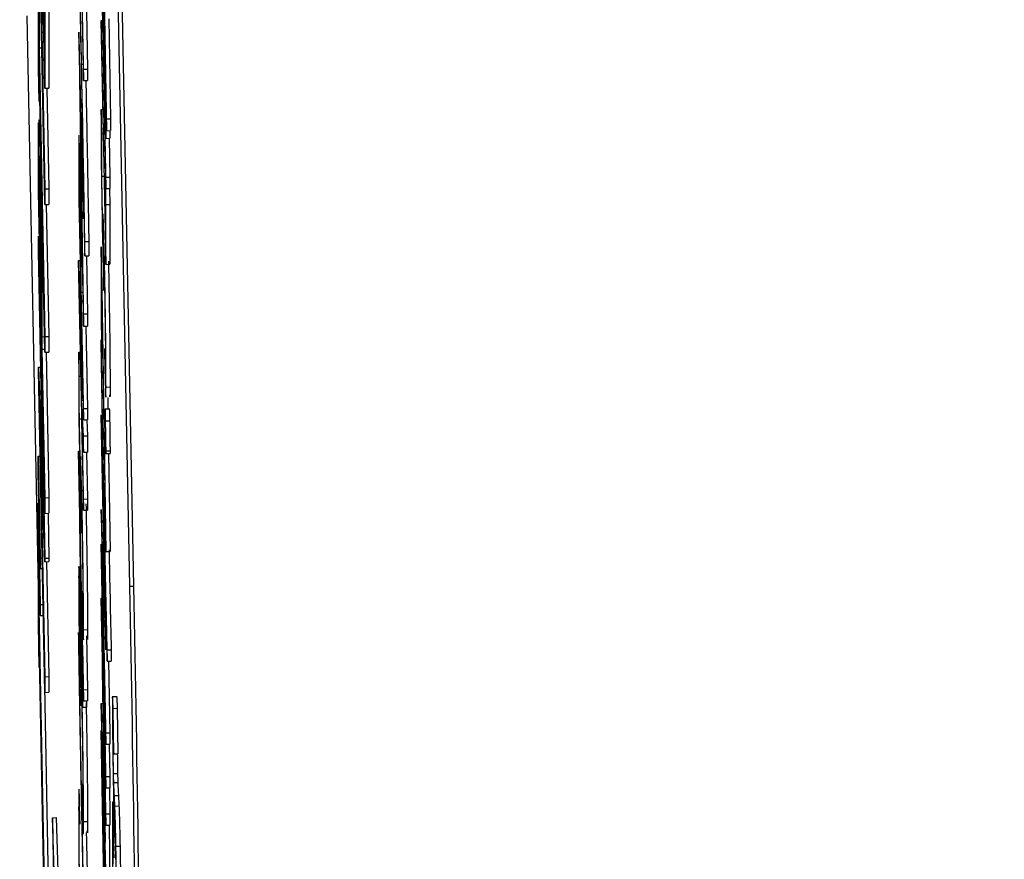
# Model space of a CAD drawing. Header units: inches. Extents: x 0.6 to 33.8, y 0 to 21.7.
# Tile 114 of 210: x 18.589 to 18.6495, y 15.7141 to 15.7657. Entities that reach past the tile are written whole.
import ezdxf

# ---------------------------------------------------------------- set-up
doc = ezdxf.new("R2010")
doc.units = ezdxf.units.IN
doc.header["$MEASUREMENT"] = 0
doc.layers.add('FORMAT', color=7, linetype='Continuous')
doc.styles.add('SLDTEXTSTYLE3', font='TXT', dxfattribs={"width": 0.75})
doc.dimstyles.new('SLDDIMSTYLE0', dxfattribs={"dimtxt": 0.125, "dimasz": 0.13, "dimexe": 0, "dimexo": 0.0625, "dimgap": 0.03125, "dimtad": 0, "dimtih": 1, "dimtoh": 1, "dimdec": 1, "dimlfac": 4, "dimrnd": 1e-09, "dimzin": 12, "dimdsep": 46, "dimtxsty": 'SLDTEXTSTYLE3', "dimsah": 1, "dimcen": 0.09, "dimadec": 0, "dimazin": 3, "dimtfac": 1, "dimtdec": 1, "dimtofl": 0, "dimtmove": 0, "dimatfit": 3, "dimfxl": 1, "dimfrac": 2, "dimtolj": 1, "dimtzin": 12, "dimarcsym": 0})

# ---------------------------------------------------------------- blocks, each defined once
blk = doc.blocks.new('_D_4')
at = {"layer": 'FORMAT'}
for p, q in [((18.227715, 18.179528), (18.189629, 18.179528)), ((18.189629, 18.179528), (18.189629, 17.981091)), ((18.504798, 18.179528), (18.542884, 18.179528)), ((18.542884, 18.179528), (18.542884, 17.981091)), ((16.933731, 9.612484), (16.933731, 18.124493)), ((19.798783, 17.39011), (19.798783, 18.124493)), ((16.933731, 17.999493), (18.08, 17.999493)), ((19.798783, 17.999493), (18.652514, 17.999493)), ((18.189629, 17.981091), (18.227715, 17.981091)), ((18.542884, 17.981091), (18.504798, 17.981091))]:
    blk.add_line(p, q, dxfattribs=at)
for points in [[(16.933731, 17.999493), (17.063731, 17.979493), (17.063731, 18.019493)], [(19.798783, 17.999493), (19.668783, 18.019493), (19.668783, 17.979493)]]:
    blk.add_solid(points, dxfattribs=at)
at = {"layer": 'FORMAT', "char_height": 0.125, "attachment_point": 1, "style": 'SLDTEXTSTYLE3'}
for s, insert in [('291', (18.227715, 18.142224)), ('11.5', (18.204625, 17.955202))]:
    blk.add_mtext(s, dxfattribs=dict(at, insert=insert))

msp = doc.modelspace()

# ---------------------------------------------------------------- linework, layer by layer
at = {"color": 7, "linetype": 'Continuous'}
for p, q in [((18.595807, 15.7309), (18.58948, 16.04953)), ((18.596057, 15.730904), (18.58973, 16.049533)), ((18.590198, 15.782232), (18.590551, 15.764483)), ((18.590591, 15.761493), (18.590198, 15.78127)), ((18.59438, 15.759617), (18.594049, 15.779521)), ((18.594049, 15.778789), (18.59438, 15.758885)), ((18.592675, 15.777277), (18.592958, 15.761972)), ((18.590591, 15.754343), (18.590198, 15.77412)), ((18.592958, 15.762671), (18.592754, 15.773712)), ((18.5904, 15.769203), (18.5904, 15.764941)), ((18.590551, 15.764483), (18.590551, 15.768608)), ((18.590198, 15.762709), (18.590198, 15.768346)), ((18.59434, 15.759112), (18.594158, 15.768268)), ((18.594158, 15.767573), (18.59434, 15.758417)), ((18.590591, 15.76658), (18.590591, 15.761493)), ((18.590841, 15.766583), (18.590841, 15.761496)), ((18.58948, 15.765943), (18.590198, 15.729766)), ((18.590239, 15.766318), (18.590239, 15.76398)), ((18.593143, 15.766221), (18.593208, 15.762675)), ((18.59434, 15.756034), (18.594133, 15.766472)), ((18.594056, 15.765651), (18.594135, 15.765652)), ((18.594056, 15.765651), (18.594056, 15.764955)), ((18.594311, 15.752832), (18.594056, 15.765651)), ((18.594133, 15.765777), (18.59434, 15.755339)), ((18.594528, 15.765768), (18.59463, 15.759621)), ((18.5904, 15.764941), (18.590523, 15.764943)), ((18.5904, 15.764941), (18.590591, 15.755306)), ((18.592958, 15.754227), (18.592675, 15.764935)), ((18.592675, 15.764935), (18.592675, 15.764836)), ((18.592675, 15.764836), (18.592958, 15.746879)), ((18.594056, 15.764955), (18.59434, 15.750672)), ((18.590239, 15.76398), (18.5904, 15.763983)), ((18.590239, 15.76398), (18.590591, 15.746232)), ((18.590591, 15.745269), (18.590239, 15.763018)), ((18.590239, 15.763018), (18.590239, 15.760681)), ((18.59284, 15.762975), (18.59294, 15.762977)), ((18.590239, 15.760681), (18.590198, 15.762709)), ((18.592958, 15.762671), (18.593208, 15.762675)), ((18.592958, 15.761972), (18.592958, 15.762671)), ((18.593208, 15.762675), (18.593208, 15.761975)), ((18.592838, 15.755235), (18.59273, 15.762094)), ((18.59273, 15.762094), (18.592838, 15.758003)), ((18.592958, 15.761972), (18.593208, 15.761975)), ((18.590591, 15.761493), (18.590841, 15.761496)), ((18.590718, 15.761495), (18.590841, 15.75531)), ((18.590239, 15.760681), (18.590285, 15.760681)), ((18.594056, 15.760189), (18.594151, 15.760191)), ((18.594085, 15.758724), (18.594056, 15.760189)), ((18.594056, 15.760189), (18.594056, 15.757012)), ((18.59438, 15.759617), (18.59463, 15.759621)), ((18.59438, 15.758885), (18.59438, 15.759617)), ((18.59463, 15.759621), (18.59463, 15.758889)), ((18.594085, 15.758724), (18.59418, 15.758726)), ((18.594085, 15.75609), (18.594085, 15.758724)), ((18.59434, 15.759112), (18.594376, 15.759113)), ((18.59434, 15.758417), (18.59434, 15.759112)), ((18.59438, 15.758885), (18.59463, 15.758889)), ((18.59459, 15.758888), (18.59459, 15.758421)), ((18.59434, 15.758417), (18.59459, 15.758421)), ((18.594543, 15.75842), (18.59459, 15.756038)), ((18.592838, 15.758003), (18.592838, 15.755235)), ((18.590198, 15.755147), (18.590198, 15.75725)), ((18.592675, 15.756922), (18.592675, 15.755403)), ((18.592867, 15.756904), (18.592958, 15.753471)), ((18.592867, 15.753393), (18.592867, 15.756904)), ((18.594056, 15.757012), (18.594198, 15.749076)), ((18.590304, 15.756442), (18.590369, 15.756443)), ((18.590239, 15.756043), (18.590239, 15.754081)), ((18.592704, 15.754633), (18.592704, 15.75605)), ((18.594085, 15.75609), (18.594232, 15.756092)), ((18.59416, 15.751916), (18.594085, 15.75609)), ((18.594311, 15.755811), (18.594331, 15.755811)), ((18.59434, 15.754346), (18.594311, 15.755811)), ((18.594311, 15.755811), (18.594311, 15.752832)), ((18.59434, 15.756034), (18.59459, 15.756038)), ((18.59434, 15.755339), (18.59434, 15.756034)), ((18.59459, 15.756038), (18.59459, 15.755343)), ((18.590591, 15.73537), (18.590198, 15.755147)), ((18.590591, 15.755306), (18.590841, 15.75531)), ((18.590591, 15.755306), (18.590591, 15.754343)), ((18.590841, 15.75531), (18.590841, 15.754347)), ((18.592675, 15.755403), (18.592958, 15.74112)), ((18.59434, 15.755339), (18.59459, 15.755343)), ((18.59457, 15.755343), (18.59459, 15.75435)), ((18.592798, 15.749872), (18.592704, 15.754633)), ((18.590239, 15.754081), (18.59037, 15.747489)), ((18.590591, 15.754343), (18.590841, 15.754347)), ((18.59068, 15.754345), (18.590841, 15.746236)), ((18.592958, 15.753471), (18.592958, 15.754227)), ((18.59434, 15.754346), (18.59459, 15.75435)), ((18.59434, 15.750672), (18.59434, 15.754346)), ((18.59459, 15.75435), (18.59459, 15.750676)), ((18.592958, 15.747637), (18.592867, 15.753393)), ((18.590198, 15.751435), (18.590198, 15.752398)), ((18.590198, 15.752398), (18.590591, 15.732621)), ((18.593038, 15.752085), (18.593288, 15.752088)), ((18.593038, 15.751191), (18.593038, 15.752085)), ((18.593288, 15.752088), (18.593288, 15.751195)), ((18.590508, 15.73587), (18.590198, 15.751435)), ((18.594347, 15.733029), (18.594056, 15.751749)), ((18.594056, 15.751749), (18.594056, 15.746983)), ((18.592667, 15.750904), (18.592764, 15.750905)), ((18.592667, 15.750904), (18.592667, 15.750209)), ((18.592836, 15.742434), (18.592667, 15.750904)), ((18.592799, 15.751197), (18.592798, 15.749872)), ((18.592823, 15.751167), (18.592891, 15.751168)), ((18.593038, 15.751191), (18.593288, 15.751195)), ((18.593152, 15.751193), (18.593208, 15.747641)), ((18.594247, 15.750871), (18.594336, 15.750872)), ((18.592667, 15.750209), (18.592958, 15.735559)), ((18.592751, 15.750267), (18.592751, 15.749267)), ((18.592849, 15.742334), (18.592751, 15.750267)), ((18.592751, 15.750267), (18.592777, 15.750267)), ((18.59434, 15.750672), (18.59459, 15.750676)), ((18.59037, 15.747489), (18.59037, 15.749323)), ((18.590403, 15.749283), (18.590511, 15.749284)), ((18.592751, 15.749267), (18.592836, 15.742434)), ((18.594085, 15.749108), (18.594335, 15.733038)), ((18.594085, 15.745518), (18.594085, 15.749108)), ((18.592827, 15.748961), (18.592925, 15.748962)), ((18.592827, 15.748407), (18.592827, 15.748961)), ((18.592827, 15.748407), (18.592934, 15.748409)), ((18.592958, 15.741815), (18.592827, 15.748407)), ((18.592958, 15.747637), (18.593208, 15.747641)), ((18.592958, 15.746879), (18.592958, 15.747637)), ((18.593208, 15.747641), (18.593208, 15.746883)), ((18.592958, 15.746879), (18.593208, 15.746883)), ((18.593108, 15.746881), (18.593208, 15.741819)), ((18.594056, 15.746983), (18.594085, 15.745518)), ((18.59041, 15.746228), (18.590572, 15.74623)), ((18.59041, 15.746228), (18.59041, 15.745461)), ((18.590591, 15.746232), (18.590841, 15.746236)), ((18.590591, 15.746232), (18.590591, 15.745269)), ((18.590841, 15.746236), (18.590841, 15.745273)), ((18.594045, 15.746043), (18.594045, 15.745149)), ((18.594045, 15.746043), (18.594075, 15.746043)), ((18.59041, 15.745461), (18.590587, 15.745463)), ((18.59041, 15.745461), (18.590591, 15.736333)), ((18.594267, 15.745497), (18.594267, 15.744802)), ((18.590591, 15.745269), (18.590841, 15.745273)), ((18.590664, 15.74527), (18.590841, 15.736337)), ((18.592675, 15.745275), (18.592765, 15.745276)), ((18.592704, 15.74381), (18.592675, 15.745275)), ((18.592675, 15.745275), (18.592675, 15.742097)), ((18.590198, 15.74435), (18.590339, 15.744353)), ((18.590198, 15.744149), (18.590198, 15.74435)), ((18.590198, 15.74435), (18.590508, 15.73587)), ((18.590591, 15.724372), (18.590198, 15.744149)), ((18.592704, 15.74381), (18.592794, 15.743811)), ((18.592704, 15.741176), (18.592704, 15.74381)), ((18.594347, 15.743136), (18.594597, 15.74314)), ((18.59445, 15.742487), (18.594461, 15.741771)), ((18.592675, 15.742097), (18.592816, 15.734161)), ((18.592849, 15.742334), (18.592934, 15.742336)), ((18.592958, 15.740127), (18.592849, 15.742334)), ((18.592958, 15.741815), (18.593208, 15.741819)), ((18.592958, 15.74112), (18.592958, 15.741815)), ((18.593208, 15.741819), (18.593208, 15.741123)), ((18.59458, 15.741773), (18.594268, 15.741768)), ((18.592704, 15.741176), (18.592847, 15.741178)), ((18.592778, 15.737001), (18.592704, 15.741176)), ((18.594056, 15.741423), (18.594056, 15.740727)), ((18.59434, 15.727139), (18.594056, 15.741423)), ((18.590591, 15.732402), (18.590283, 15.740864)), ((18.590283, 15.740864), (18.590591, 15.725334)), ((18.592863, 15.741064), (18.592958, 15.739129)), ((18.592958, 15.736254), (18.592863, 15.741064)), ((18.592958, 15.74112), (18.593208, 15.741123)), ((18.593159, 15.741123), (18.593208, 15.740131)), ((18.594056, 15.740727), (18.59428, 15.729486)), ((18.59432, 15.741055), (18.59457, 15.741059)), ((18.592958, 15.740127), (18.593208, 15.740131)), ((18.592958, 15.739129), (18.592958, 15.740127)), ((18.593208, 15.740131), (18.593208, 15.739133)), ((18.590188, 15.738881), (18.590303, 15.738883)), ((18.590188, 15.738881), (18.590309, 15.732646)), ((18.590188, 15.737919), (18.590188, 15.738881)), ((18.592667, 15.739187), (18.592727, 15.739188)), ((18.592667, 15.739187), (18.592667, 15.739046)), ((18.592864, 15.729298), (18.592667, 15.739187)), ((18.592667, 15.739046), (18.592893, 15.723465)), ((18.592958, 15.739129), (18.593208, 15.739133)), ((18.593151, 15.739132), (18.593208, 15.736258)), ((18.59431, 15.739053), (18.594622, 15.739058)), ((18.594344, 15.739219), (18.594594, 15.739223)), ((18.594504, 15.739056), (18.594597, 15.733032)), ((18.590309, 15.731978), (18.590188, 15.737919)), ((18.590591, 15.736333), (18.590841, 15.736337)), ((18.590591, 15.736333), (18.590591, 15.73537)), ((18.590841, 15.736337), (18.590841, 15.735374)), ((18.590188, 15.735994), (18.590228, 15.735995)), ((18.590188, 15.735032), (18.590188, 15.735994)), ((18.590188, 15.735994), (18.590309, 15.729765)), ((18.592866, 15.735956), (18.59295, 15.735957)), ((18.592958, 15.736254), (18.593208, 15.736258)), ((18.592958, 15.735559), (18.592958, 15.736254)), ((18.593208, 15.736258), (18.593208, 15.735563)), ((18.590591, 15.73537), (18.590841, 15.735374)), ((18.590787, 15.735373), (18.590841, 15.732625)), ((18.592958, 15.735559), (18.593208, 15.735563)), ((18.594056, 15.735611), (18.594056, 15.735465)), ((18.59428, 15.729486), (18.594056, 15.735611)), ((18.594056, 15.735465), (18.59434, 15.721181)), ((18.594241, 15.735125), (18.594303, 15.735126)), ((18.590309, 15.72909), (18.590188, 15.735032)), ((18.592741, 15.734807), (18.592864, 15.728603)), ((18.592864, 15.726295), (18.592741, 15.734807)), ((18.594056, 15.733479), (18.594056, 15.732784)), ((18.59434, 15.719196), (18.594056, 15.733479)), ((18.594056, 15.732784), (18.59434, 15.7185)), ((18.594117, 15.733093), (18.59434, 15.726981)), ((18.59434, 15.721877), (18.594117, 15.733093)), ((18.594335, 15.733038), (18.594347, 15.733029)), ((18.594347, 15.733029), (18.594597, 15.733032)), ((18.590309, 15.732646), (18.590427, 15.732647)), ((18.590309, 15.732646), (18.590309, 15.731978)), ((18.590591, 15.732621), (18.590841, 15.732625)), ((18.590591, 15.732621), (18.590591, 15.732402)), ((18.590591, 15.732402), (18.590841, 15.732405)), ((18.590701, 15.732403), (18.590841, 15.725338)), ((18.590841, 15.732625), (18.590841, 15.732405)), ((18.590309, 15.731978), (18.59044, 15.73198)), ((18.595807, 15.7309), (18.596057, 15.730904)), ((18.590198, 15.730537), (18.59028, 15.730539)), ((18.590198, 15.728555), (18.590198, 15.730537)), ((18.590198, 15.730537), (18.590591, 15.71076)), ((18.592886, 15.730583), (18.592886, 15.729888)), ((18.590309, 15.729765), (18.590484, 15.729768)), ((18.590309, 15.729765), (18.590309, 15.72909)), ((18.592864, 15.730192), (18.592864, 15.729298)), ((18.592893, 15.728727), (18.592864, 15.730192)), ((18.594056, 15.730167), (18.594108, 15.730167)), ((18.59434, 15.716912), (18.594056, 15.730167)), ((18.594056, 15.730167), (18.594056, 15.730066)), ((18.594056, 15.730066), (18.594289, 15.715156)), ((18.590309, 15.72909), (18.590497, 15.729093)), ((18.590477, 15.729093), (18.590841, 15.710764)), ((18.590239, 15.725897), (18.590198, 15.728555)), ((18.592864, 15.728603), (18.592864, 15.726295)), ((18.592893, 15.727833), (18.592893, 15.728727)), ((18.592664, 15.72805), (18.592664, 15.727157)), ((18.592958, 15.724537), (18.592893, 15.727833)), ((18.592966, 15.728222), (18.593216, 15.728226)), ((18.593143, 15.727837), (18.593208, 15.724541)), ((18.590591, 15.709798), (18.590239, 15.727547)), ((18.590239, 15.727547), (18.590239, 15.725897)), ((18.592893, 15.727138), (18.592958, 15.723842)), ((18.592893, 15.723465), (18.592893, 15.727138)), ((18.59434, 15.726981), (18.59434, 15.727139)), ((18.59442, 15.726983), (18.59467, 15.726987)), ((18.59442, 15.726288), (18.59442, 15.726983)), ((18.59467, 15.726987), (18.59467, 15.726292)), ((18.59274, 15.725496), (18.59274, 15.726191)), ((18.592853, 15.726186), (18.592772, 15.726185)), ((18.59442, 15.726288), (18.59467, 15.726292)), ((18.594502, 15.726289), (18.59459, 15.72188)), ((18.590239, 15.725897), (18.590271, 15.725897)), ((18.592824, 15.725792), (18.592859, 15.725793)), ((18.594136, 15.72575), (18.59434, 15.716214)), ((18.59434, 15.712676), (18.594136, 15.72575)), ((18.590591, 15.725334), (18.590841, 15.725338)), ((18.590591, 15.725334), (18.590591, 15.724372)), ((18.590841, 15.725338), (18.590841, 15.724375)), ((18.592787, 15.725002), (18.592816, 15.723537)), ((18.590591, 15.724372), (18.590841, 15.724375)), ((18.592958, 15.724537), (18.593208, 15.724541)), ((18.592958, 15.723842), (18.592958, 15.724537)), ((18.593208, 15.724541), (18.593208, 15.723846)), ((18.592874, 15.723717), (18.592889, 15.723717)), ((18.592958, 15.723842), (18.593208, 15.723846)), ((18.593143, 15.723845), (18.593143, 15.723468)), ((18.594056, 15.723678), (18.594156, 15.72368)), ((18.594056, 15.723678), (18.594056, 15.723579)), ((18.594289, 15.715156), (18.594056, 15.723678)), ((18.595031, 15.724094), (18.594719, 15.724089)), ((18.592893, 15.723465), (18.593143, 15.723468)), ((18.594056, 15.723579), (18.59434, 15.708273)), ((18.594785, 15.723389), (18.595035, 15.723393)), ((18.59482, 15.720595), (18.594785, 15.723389)), ((18.595035, 15.723393), (18.59507, 15.720599)), ((18.594049, 15.722029), (18.594085, 15.72203)), ((18.59438, 15.702126), (18.594049, 15.722029)), ((18.594049, 15.722029), (18.594049, 15.721297)), ((18.59434, 15.721877), (18.59459, 15.72188)), ((18.59434, 15.721181), (18.59434, 15.721877)), ((18.59459, 15.72188), (18.59459, 15.721185)), ((18.594049, 15.721297), (18.59438, 15.701393)), ((18.59434, 15.721181), (18.59459, 15.721185)), ((18.59455, 15.721185), (18.59459, 15.719199)), ((18.59482, 15.720595), (18.59507, 15.720599)), ((18.594135, 15.720013), (18.59434, 15.71252)), ((18.59434, 15.708973), (18.594135, 15.720013)), ((18.594809, 15.719384), (18.595059, 15.719388)), ((18.592882, 15.718751), (18.592882, 15.718056)), ((18.59434, 15.719196), (18.59459, 15.719199)), ((18.59434, 15.7185), (18.59434, 15.719196)), ((18.59459, 15.719199), (18.59459, 15.718504)), ((18.594823, 15.718829), (18.595073, 15.718833)), ((18.59434, 15.7185), (18.59459, 15.718504)), ((18.594556, 15.718504), (18.59459, 15.716916)), ((18.592744, 15.716277), (18.592723, 15.717914)), ((18.59486, 15.718038), (18.595109, 15.718042)), ((18.594829, 15.714207), (18.594792, 15.717116)), ((18.594892, 15.717388), (18.595142, 15.717391)), ((18.591064, 15.716669), (18.591314, 15.716673)), ((18.592212, 15.676936), (18.591064, 15.716669)), ((18.591064, 15.716669), (18.592212, 15.64072)), ((18.592462, 15.67694), (18.591314, 15.716673)), ((18.592966, 15.716428), (18.593216, 15.716431)), ((18.59434, 15.716912), (18.59459, 15.716916)), ((18.59434, 15.716214), (18.59434, 15.716912)), ((18.59459, 15.716916), (18.59459, 15.716217)), ((18.59434, 15.716214), (18.59459, 15.716217)), ((18.594535, 15.716217), (18.59459, 15.71268)), ((18.594957, 15.714912), (18.595207, 15.714916))]:
    msp.add_line(p, q, dxfattribs=at)
for centre in [(16.431729, 15.686091), (16.431979, 15.686095)]:
    msp.add_arc(centre, 2.164542, 0.289029, 1.186183, dxfattribs=at)
for points, knots in [([(18.59284, 15.762975), (18.592819, 15.763988), (18.592786, 15.765656), (18.592739, 15.767778), (18.592701, 15.769486), (18.592676, 15.770459), (18.592664, 15.770946)], [0, 0, 0, 0, 0.339986, 0.560031, 0.780045, 1, 1, 1, 1]), ([(18.592664, 15.770251), (18.592696, 15.768898), (18.592755, 15.76648), (18.592816, 15.763445), (18.592843, 15.762109)], [0, 0, 0, 0, 0.559594, 1, 1, 1, 1]), ([(18.593038, 15.752085), (18.593002, 15.754206), (18.592937, 15.757996), (18.59287, 15.761453), (18.59284, 15.762975)], [0, 0, 0, 0, 0.559732, 1, 1, 1, 1]), ([(18.592843, 15.762109), (18.592866, 15.760941), (18.592903, 15.759018), (18.592955, 15.756169), (18.592998, 15.753712), (18.593025, 15.752031), (18.593038, 15.751191)], [0, 0, 0, 0, 0.339966, 0.560012, 0.780038, 1, 1, 1, 1]), ([(18.593109, 15.761974), (18.59314, 15.760354), (18.593201, 15.757201), (18.59326, 15.753761), (18.593288, 15.752088)], [0, 0, 0, 0, 0.513936, 1, 1, 1, 1]), ([(18.590198, 15.75725), (18.590198, 15.757712), (18.590198, 15.758535), (18.590203, 15.759133), (18.590204, 15.759396)], [0, 0, 0, 0, 0.560314, 1, 1, 1, 1]), ([(18.590219, 15.759544), (18.59022, 15.759546), (18.590225, 15.759603), (18.590244, 15.75902), (18.590274, 15.757903), (18.590294, 15.756929), (18.590304, 15.756442)], [0, 0, 0, 0, 0.013615, 0.396608, 0.698055, 1, 1, 1, 1]), ([(18.592679, 15.758471), (18.592677, 15.758221), (18.592675, 15.757774), (18.592675, 15.757183), (18.592675, 15.756922)], [0, 0, 0, 0, 0.5596306, 1, 1, 1, 1]), ([(18.592751, 15.756338), (18.592742, 15.756781), (18.592723, 15.757667), (18.592701, 15.75841), (18.592686, 15.758687), (18.592681, 15.758543), (18.592679, 15.758471)], [0, 0, 0, 0, 0.280105, 0.559481, 0.77969, 1, 1, 1, 1]), ([(18.590304, 15.755472), (18.590293, 15.75599), (18.590276, 15.756771), (18.590258, 15.757268), (18.590238, 15.757512), (18.590238, 15.756695), (18.590239, 15.756043)], [0, 0, 0, 0, 0.248969, 0.374729, 0.500383, 1, 1, 1, 1]), ([(18.592704, 15.75605), (18.592704, 15.756521), (18.592703, 15.757111), (18.592718, 15.756934), (18.59273, 15.756576), (18.592743, 15.756012), (18.592751, 15.755637)], [0, 0, 0, 0, 0.499617, 0.625271, 0.751031, 1, 1, 1, 1]), ([(18.590304, 15.756442), (18.590317, 15.755764), (18.590343, 15.754411), (18.590374, 15.752286), (18.590394, 15.750532), (18.5904, 15.749699), (18.590403, 15.749283)], [0, 0, 0, 0, 0.280099, 0.559324, 0.779458, 1, 1, 1, 1]), ([(18.592823, 15.751167), (18.59282, 15.751557), (18.592814, 15.752336), (18.592795, 15.75381), (18.592773, 15.755197), (18.592758, 15.755957), (18.592751, 15.756338)], [0, 0, 0, 0, 0.280067, 0.559409, 0.7795, 1, 1, 1, 1]), ([(18.59037, 15.749323), (18.590371, 15.749972), (18.590371, 15.750785), (18.590351, 15.752566), (18.590333, 15.753887), (18.590316, 15.754839), (18.590304, 15.755472)], [0, 0, 0, 0, 0.499721, 0.62535, 0.751083, 1, 1, 1, 1]), ([(18.592751, 15.755637), (18.592759, 15.75518), (18.592772, 15.754493), (18.592785, 15.753538), (18.592799, 15.752252), (18.592799, 15.751665), (18.592799, 15.751197)], [0, 0, 0, 0, 0.248917, 0.37465, 0.500279, 1, 1, 1, 1]), ([(18.594247, 15.750871), (18.594234, 15.75152), (18.594207, 15.752816), (18.594175, 15.753751), (18.594157, 15.753846), (18.594155, 15.753353), (18.594155, 15.753106)], [0, 0, 0, 0, 0.280059, 0.559479, 0.77955, 1, 1, 1, 1]), ([(18.594155, 15.753106), (18.594155, 15.752912), (18.594156, 15.752567), (18.594159, 15.752115), (18.59416, 15.751916)], [0, 0, 0, 0, 0.5597478, 1, 1, 1, 1]), ([(18.594184, 15.751515), (18.594184, 15.751747), (18.594186, 15.752211), (18.594201, 15.752065), (18.594223, 15.751341), (18.594239, 15.7506), (18.594246, 15.75023)], [0, 0, 0, 0, 0.280472, 0.559738, 0.77964, 1, 1, 1, 1]), ([(18.594198, 15.749076), (18.594194, 15.7496), (18.594186, 15.750537), (18.594184, 15.751216), (18.594184, 15.751515)], [0, 0, 0, 0, 0.56027, 1, 1, 1, 1]), ([(18.592827, 15.748961), (18.592827, 15.749329), (18.592827, 15.749987), (18.592824, 15.750807), (18.592823, 15.751167)], [0, 0, 0, 0, 0.560254, 1, 1, 1, 1]), ([(18.594347, 15.743136), (18.594346, 15.743613), (18.594343, 15.744566), (18.594316, 15.746838), (18.594282, 15.74904), (18.594259, 15.75026), (18.594247, 15.750871)], [0, 0, 0, 0, 0.279899, 0.5589319, 0.7794152, 1, 1, 1, 1]), ([(18.594497, 15.750874), (18.594512, 15.750088), (18.594541, 15.748517), (18.594576, 15.746098), (18.594595, 15.744222), (18.594596, 15.743501), (18.594597, 15.74314)], [0, 0, 0, 0, 0.2798641, 0.559271, 0.7794235, 1, 1, 1, 1]), ([(18.594246, 15.75023), (18.594257, 15.749662), (18.594278, 15.748526), (18.594302, 15.746805), (18.594316, 15.745437), (18.594317, 15.744907), (18.594318, 15.744642)], [0, 0, 0, 0, 0.279617, 0.559218, 0.779559, 1, 1, 1, 1]), ([(18.590403, 15.749283), (18.590406, 15.748657), (18.59041, 15.74754), (18.59041, 15.746629), (18.59041, 15.746228)], [0, 0, 0, 0, 0.559694, 1, 1, 1, 1]), ([(18.594241, 15.735125), (18.594218, 15.736293), (18.59418, 15.738216), (18.594129, 15.741064), (18.594086, 15.743524), (18.594059, 15.745204), (18.594045, 15.746043)], [0, 0, 0, 0, 0.339959, 0.560016, 0.780042, 1, 1, 1, 1]), ([(18.594318, 15.744642), (18.594317, 15.744463), (18.594315, 15.744106), (18.594303, 15.744177), (18.594286, 15.744682), (18.594273, 15.745225), (18.594267, 15.745497)], [0, 0, 0, 0, 0.279857, 0.559683, 0.779485, 1, 1, 1, 1]), ([(18.594045, 15.745149), (18.594082, 15.743026), (18.594147, 15.739231), (18.594214, 15.735771), (18.594244, 15.734247)], [0, 0, 0, 0, 0.55972, 1, 1, 1, 1]), ([(18.594267, 15.744802), (18.594279, 15.744275), (18.594303, 15.743222), (18.594329, 15.742498), (18.594345, 15.742467), (18.594346, 15.742913), (18.594347, 15.743136)], [0, 0, 0, 0, 0.280034, 0.559638, 0.779711, 1, 1, 1, 1]), ([(18.594597, 15.74314), (18.594597, 15.74283), (18.594596, 15.74239), (18.594584, 15.742592), (18.594581, 15.742652)], [0, 0, 0, 0, 0.703394, 1, 1, 1, 1]), ([(18.59432, 15.741055), (18.594316, 15.74122), (18.594309, 15.741551), (18.594302, 15.741759), (18.594297, 15.74179), (18.594297, 15.741663), (18.594296, 15.7416)], [0, 0, 0, 0, 0.279517, 0.559326, 0.779544, 1, 1, 1, 1]), ([(18.594549, 15.74176), (18.594551, 15.741744), (18.594554, 15.741714), (18.594562, 15.741453), (18.594567, 15.74119), (18.59457, 15.741059)], [0, 0, 0, 0, 0.362502, 0.681062, 1, 1, 1, 1]), ([(18.594296, 15.7416), (18.594297, 15.741484), (18.594298, 15.741252), (18.594304, 15.740717), (18.594312, 15.740198), (18.594317, 15.739908), (18.59432, 15.739764)], [0, 0, 0, 0, 0.279647, 0.559299, 0.779615, 1, 1, 1, 1]), ([(18.594344, 15.739219), (18.594343, 15.739335), (18.594342, 15.739568), (18.594336, 15.740102), (18.594328, 15.740621), (18.594323, 15.74091), (18.59432, 15.741055)], [0, 0, 0, 0, 0.279537, 0.559056, 0.779442, 1, 1, 1, 1]), ([(18.59457, 15.741059), (18.594573, 15.740872), (18.59458, 15.740498), (18.594588, 15.739935), (18.594593, 15.739484), (18.594593, 15.73931), (18.594594, 15.739223)], [0, 0, 0, 0, 0.279469, 0.559358, 0.779674, 1, 1, 1, 1]), ([(18.59432, 15.739764), (18.594323, 15.739601), (18.59433, 15.739275), (18.594338, 15.739059), (18.594343, 15.739034), (18.594343, 15.739157), (18.594344, 15.739219)], [0, 0, 0, 0, 0.279539, 0.559327, 0.779689, 1, 1, 1, 1]), ([(18.592866, 15.735956), (18.592852, 15.736605), (18.592825, 15.737902), (18.592794, 15.738836), (18.592775, 15.738932), (18.592774, 15.738438), (18.592773, 15.738191)], [0, 0, 0, 0, 0.280059, 0.559479, 0.77955, 1, 1, 1, 1]), ([(18.594594, 15.739223), (18.594593, 15.73913), (18.594593, 15.739025), (18.594591, 15.739067), (18.594591, 15.739072)], [0, 0, 0, 0, 0.890364, 1, 1, 1, 1]), ([(18.592773, 15.738191), (18.592773, 15.737998), (18.592774, 15.737653), (18.592777, 15.7372), (18.592778, 15.737001)], [0, 0, 0, 0, 0.559748, 1, 1, 1, 1]), ([(18.592802, 15.736601), (18.592803, 15.736833), (18.592804, 15.737296), (18.59282, 15.737151), (18.592841, 15.736426), (18.592857, 15.735686), (18.592865, 15.735315)], [0, 0, 0, 0, 0.280472, 0.559738, 0.77964, 1, 1, 1, 1]), ([(18.592816, 15.734161), (18.592812, 15.734686), (18.592805, 15.735622), (18.592803, 15.736302), (18.592802, 15.736601)], [0, 0, 0, 0, 0.56027, 1, 1, 1, 1]), ([(18.592966, 15.728222), (18.592964, 15.728699), (18.592961, 15.729651), (18.592934, 15.731923), (18.5929, 15.734125), (18.592877, 15.735346), (18.592866, 15.735956)], [0, 0, 0, 0, 0.279899, 0.5589319, 0.7794152, 1, 1, 1, 1]), ([(18.593116, 15.73596), (18.59313, 15.735174), (18.59316, 15.733602), (18.593194, 15.731184), (18.593213, 15.729308), (18.593215, 15.728587), (18.593216, 15.728226)], [0, 0, 0, 0, 0.2798641, 0.559271, 0.7794235, 1, 1, 1, 1]), ([(18.592865, 15.735315), (18.592875, 15.734747), (18.592897, 15.733611), (18.59292, 15.73189), (18.592934, 15.730523), (18.592936, 15.729993), (18.592936, 15.729727)], [0, 0, 0, 0, 0.279617, 0.559218, 0.779559, 1, 1, 1, 1]), ([(18.59442, 15.726983), (18.594387, 15.728335), (18.594329, 15.730751), (18.594268, 15.733788), (18.594241, 15.735125)], [0, 0, 0, 0, 0.559591, 1, 1, 1, 1]), ([(18.594244, 15.734247), (18.594265, 15.733236), (18.594298, 15.731571), (18.594344, 15.729452), (18.594383, 15.727756), (18.594408, 15.726777), (18.59442, 15.726288)], [0, 0, 0, 0, 0.339979, 0.560027, 0.780048, 1, 1, 1, 1]), ([(18.594532, 15.733131), (18.594553, 15.732139), (18.5946, 15.729827), (18.594644, 15.728019), (18.59467, 15.726987)], [0, 0, 0, 0, 0.4292658, 1, 1, 1, 1]), ([(18.592741, 15.730015), (18.59273, 15.730541), (18.592707, 15.731594), (18.592683, 15.732159), (18.59267, 15.732088), (18.592668, 15.731672), (18.592667, 15.731464)], [0, 0, 0, 0, 0.278996, 0.558527, 0.779259, 1, 1, 1, 1]), ([(18.592667, 15.731464), (18.592669, 15.731096), (18.592671, 15.730361), (18.592695, 15.728188), (18.592723, 15.726516), (18.59274, 15.725496)], [0, 0, 0, 0, 0.280708, 0.56124, 1, 1, 1, 1]), ([(18.592697, 15.730008), (18.592697, 15.730188), (18.592698, 15.730548), (18.592709, 15.730521), (18.592723, 15.730152), (18.592735, 15.729601), (18.592741, 15.729325)], [0, 0, 0, 0, 0.280761, 0.560644, 0.780675, 1, 1, 1, 1]), ([(18.592936, 15.729727), (18.592936, 15.729549), (18.592934, 15.729191), (18.592921, 15.729262), (18.592904, 15.729768), (18.592892, 15.730311), (18.592886, 15.730583)], [0, 0, 0, 0, 0.279857, 0.559683, 0.779485, 1, 1, 1, 1]), ([(18.59274, 15.726191), (18.592733, 15.726613), (18.59272, 15.727455), (18.592705, 15.728612), (18.592698, 15.729478), (18.592697, 15.729831), (18.592697, 15.730008)], [0, 0, 0, 0, 0.280397, 0.559599, 0.779688, 1, 1, 1, 1]), ([(18.592799, 15.726172), (18.592791, 15.726892), (18.592775, 15.728179), (18.592752, 15.729453), (18.592741, 15.730015)], [0, 0, 0, 0, 0.559212, 1, 1, 1, 1]), ([(18.592886, 15.729888), (18.592897, 15.729361), (18.592921, 15.728307), (18.592948, 15.727583), (18.592963, 15.727553), (18.592965, 15.727999), (18.592966, 15.728222)], [0, 0, 0, 0, 0.280034, 0.559638, 0.779711, 1, 1, 1, 1]), ([(18.592741, 15.729325), (18.592745, 15.729114), (18.592753, 15.728692), (18.592767, 15.727762), (18.592784, 15.726282), (18.592786, 15.725514), (18.592787, 15.725002)], [0, 0, 0, 0, 0.125456, 0.250984, 0.500582, 1, 1, 1, 1]), ([(18.592859, 15.717133), (18.592836, 15.7183), (18.592799, 15.720224), (18.592747, 15.723072), (18.592704, 15.725532), (18.592677, 15.727211), (18.592664, 15.72805)], [0, 0, 0, 0, 0.339959, 0.560016, 0.780042, 1, 1, 1, 1]), ([(18.593216, 15.728226), (18.593215, 15.727916), (18.593214, 15.727475), (18.593203, 15.727677), (18.593199, 15.727737)], [0, 0, 0, 0, 0.703394, 1, 1, 1, 1]), ([(18.592664, 15.727157), (18.5927, 15.725033), (18.592765, 15.721239), (18.592833, 15.717778), (18.592863, 15.716254)], [0, 0, 0, 0, 0.55972, 1, 1, 1, 1]), ([(18.592824, 15.725792), (18.592818, 15.72594), (18.592808, 15.726206), (18.592802, 15.726182), (18.592799, 15.726172)], [0, 0, 0, 0, 0.5596653, 1, 1, 1, 1]), ([(18.592874, 15.723717), (18.592864, 15.724206), (18.592846, 15.725081), (18.59283, 15.725575), (18.592824, 15.725792)], [0, 0, 0, 0, 0.55947, 1, 1, 1, 1]), ([(18.592816, 15.723537), (18.592818, 15.724035), (18.592819, 15.724781), (18.592844, 15.724271), (18.592862, 15.723612), (18.592872, 15.723136), (18.592876, 15.722898)], [0, 0, 0, 0, 0.499395, 0.748809, 0.874413, 1, 1, 1, 1]), ([(18.592966, 15.716428), (18.592964, 15.716879), (18.592961, 15.71778), (18.592938, 15.719863), (18.592907, 15.721957), (18.592885, 15.72313), (18.592874, 15.723717)], [0, 0, 0, 0, 0.280053, 0.559479, 0.779853, 1, 1, 1, 1]), ([(18.593124, 15.72372), (18.593138, 15.722964), (18.593166, 15.72145), (18.593196, 15.719182), (18.593213, 15.717459), (18.593215, 15.716774), (18.593216, 15.716431)], [0, 0, 0, 0, 0.279304, 0.558838, 0.779277, 1, 1, 1, 1]), ([(18.594785, 15.723389), (18.594777, 15.7236), (18.594764, 15.723949), (18.594749, 15.724137), (18.594741, 15.724012), (18.59474, 15.723688), (18.59474, 15.723525)], [0, 0, 0, 0, 0.340218, 0.560183, 0.780082, 1, 1, 1, 1]), ([(18.595, 15.724058), (18.595002, 15.724061), (18.595007, 15.72407), (18.59502, 15.723798), (18.59503, 15.723528), (18.595035, 15.723393)], [0, 0, 0, 0, 0.218754, 0.609268, 1, 1, 1, 1]), ([(18.59474, 15.723525), (18.594741, 15.723173), (18.594743, 15.722468), (18.594763, 15.72083), (18.594786, 15.719218), (18.594803, 15.71832), (18.594812, 15.717871)], [0, 0, 0, 0, 0.279767, 0.559448, 0.779674, 1, 1, 1, 1]), ([(18.592876, 15.722898), (18.592886, 15.722363), (18.592906, 15.721289), (18.592925, 15.719737), (18.592935, 15.718596), (18.592936, 15.718136), (18.592936, 15.717905)], [0, 0, 0, 0, 0.278435, 0.558305, 0.778901, 1, 1, 1, 1]), ([(18.594791, 15.720946), (18.594792, 15.721041), (18.594793, 15.721231), (18.594804, 15.721071), (18.594814, 15.720776), (18.59482, 15.720595)], [0, 0, 0, 0, 0.279014, 0.559212, 1, 1, 1, 1]), ([(18.594809, 15.719384), (18.594806, 15.719553), (18.5948, 15.719892), (18.594794, 15.72037), (18.594791, 15.720731), (18.594791, 15.720874), (18.594791, 15.720946)], [0, 0, 0, 0, 0.277865, 0.558135, 0.778936, 1, 1, 1, 1]), ([(18.595042, 15.720599), (18.595044, 15.720468), (18.595046, 15.720224), (18.595052, 15.719778), (18.595057, 15.719518), (18.595059, 15.719388)], [0, 0, 0, 0, 0.36858, 0.684962, 1, 1, 1, 1]), ([(18.594823, 15.718829), (18.594821, 15.718906), (18.594816, 15.719044), (18.594812, 15.71928), (18.594809, 15.719384)], [0, 0, 0, 0, 0.559978, 1, 1, 1, 1]), ([(18.595059, 15.719388), (18.595062, 15.719257), (18.595067, 15.719025), (18.595071, 15.718891), (18.595073, 15.718833)], [0, 0, 0, 0, 0.559238, 1, 1, 1, 1]), ([(18.592921, 15.717384), (18.592915, 15.717556), (18.592903, 15.717864), (18.592888, 15.71848), (18.592882, 15.718751)], [0, 0, 0, 0, 0.5585131, 1, 1, 1, 1]), ([(18.59486, 15.718038), (18.594853, 15.718159), (18.594841, 15.718376), (18.594829, 15.71869), (18.594823, 15.718829)], [0, 0, 0, 0, 0.560208, 1, 1, 1, 1]), ([(18.595073, 15.718833), (18.59508, 15.718661), (18.595093, 15.718356), (18.595104, 15.718138), (18.595109, 15.718042)], [0, 0, 0, 0, 0.559767, 1, 1, 1, 1]), ([(18.592723, 15.717914), (18.592712, 15.71813), (18.592694, 15.718486), (18.592678, 15.71841), (18.592669, 15.718021), (18.592668, 15.717499), (18.592667, 15.717238)], [0, 0, 0, 0, 0.33987, 0.559901, 0.779919, 1, 1, 1, 1]), ([(18.592882, 15.718056), (18.592895, 15.717506), (18.59292, 15.716408), (18.592948, 15.715629), (18.592963, 15.715699), (18.592965, 15.716185), (18.592966, 15.716428)], [0, 0, 0, 0, 0.280402, 0.559548, 0.779573, 1, 1, 1, 1]), ([(18.592936, 15.717905), (18.592936, 15.717672), (18.592935, 15.717256), (18.592925, 15.717345), (18.592921, 15.717384)], [0, 0, 0, 0, 0.560065, 1, 1, 1, 1]), ([(18.594753, 15.717626), (18.594749, 15.717502), (18.594741, 15.717281), (18.59474, 15.716678), (18.59474, 15.716412)], [0, 0, 0, 0, 0.559737, 1, 1, 1, 1]), ([(18.594792, 15.717116), (18.594783, 15.717318), (18.594768, 15.71768), (18.594758, 15.717643), (18.594753, 15.717626)], [0, 0, 0, 0, 0.560132, 1, 1, 1, 1]), ([(18.594812, 15.717871), (18.594824, 15.717332), (18.594847, 15.716251), (18.59488, 15.715408), (18.594899, 15.715037), (18.594911, 15.71481)], [0, 0, 0, 0, 0.278494, 0.558591, 1, 1, 1, 1]), ([(18.594892, 15.717388), (18.594886, 15.717519), (18.594875, 15.717754), (18.594864, 15.717951), (18.59486, 15.718038)], [0, 0, 0, 0, 0.559951, 1, 1, 1, 1]), ([(18.595109, 15.718042), (18.595115, 15.717932), (18.595126, 15.717736), (18.595137, 15.717497), (18.595142, 15.717391)], [0, 0, 0, 0, 0.560045, 1, 1, 1, 1]), ([(18.592667, 15.717238), (18.59267, 15.716512), (18.592674, 15.715061), (18.592714, 15.711682), (18.592764, 15.70835), (18.592799, 15.706497), (18.592816, 15.70557)], [0, 0, 0, 0, 0.27986, 0.5592675, 0.7796495, 1, 1, 1, 1]), ([(18.593038, 15.70899), (18.593006, 15.710342), (18.592947, 15.712758), (18.592886, 15.715795), (18.592859, 15.717133)], [0, 0, 0, 0, 0.559591, 1, 1, 1, 1]), ([(18.594957, 15.714912), (18.594943, 15.715556), (18.594919, 15.71671), (18.5949, 15.71718), (18.594892, 15.717388)], [0, 0, 0, 0, 0.557989, 1, 1, 1, 1]), ([(18.595142, 15.717391), (18.595153, 15.717112), (18.595172, 15.716612), (18.595196, 15.715434), (18.595207, 15.714916)], [0, 0, 0, 0, 0.560209, 1, 1, 1, 1]), ([(18.592697, 15.71575), (18.5927, 15.716191), (18.592706, 15.716981), (18.592732, 15.716492), (18.592744, 15.716277)], [0, 0, 0, 0, 0.558782, 1, 1, 1, 1]), ([(18.593216, 15.716431), (18.593215, 15.716096), (18.593214, 15.715586), (18.593202, 15.715788), (18.593197, 15.715857)], [0, 0, 0, 0, 0.658181, 1, 1, 1, 1]), ([(18.59474, 15.716412), (18.594741, 15.715966), (18.594742, 15.715231), (18.594754, 15.713764), (18.594769, 15.712345), (18.594783, 15.7113), (18.594789, 15.710777)], [0, 0, 0, 0, 0.339739, 0.559821, 0.779895, 1, 1, 1, 1]), ([(18.592815, 15.706322), (18.592797, 15.707297), (18.592761, 15.709247), (18.592723, 15.712152), (18.592701, 15.71439), (18.592698, 15.715297), (18.592697, 15.71575)], [0, 0, 0, 0, 0.279279, 0.558735, 0.77942, 1, 1, 1, 1]), ([(18.592863, 15.716254), (18.592883, 15.715244), (18.592917, 15.713578), (18.592963, 15.71146), (18.593001, 15.709763), (18.593026, 15.708785), (18.593038, 15.708295)], [0, 0, 0, 0, 0.339979, 0.560027, 0.780048, 1, 1, 1, 1]), ([(18.593138, 15.715752), (18.593162, 15.714545), (18.593214, 15.712013), (18.593263, 15.710031), (18.593288, 15.708994)], [0, 0, 0, 0, 0.476999, 1, 1, 1, 1]), ([(18.594791, 15.713809), (18.594793, 15.714187), (18.594797, 15.714864), (18.594819, 15.714408), (18.594829, 15.714207)], [0, 0, 0, 0, 0.558633, 1, 1, 1, 1]), ([(18.594911, 15.71481), (18.594916, 15.714722), (18.594924, 15.714578), (18.594935, 15.714324), (18.594946, 15.714014), (18.594956, 15.713586), (18.59496, 15.713373)], [0, 0, 0, 0, 0.340769, 0.561242, 0.781152, 1, 1, 1, 1]), ([(18.595038, 15.70852), (18.595037, 15.708911), (18.595035, 15.709692), (18.595014, 15.711532), (18.594986, 15.713382), (18.594967, 15.714402), (18.594957, 15.714912)], [0, 0, 0, 0, 0.280178, 0.559487, 0.779603, 1, 1, 1, 1]), ([(18.595207, 15.714916), (18.59522, 15.714256), (18.595244, 15.712938), (18.595272, 15.71093), (18.595286, 15.709416), (18.595287, 15.708822), (18.595288, 15.708524)], [0, 0, 0, 0, 0.27962, 0.558958, 0.779223, 1, 1, 1, 1])]:
    msp.add_open_spline(points, degree=3, knots=knots, dxfattribs=at)

# ---------------------------------------------------------------- dimensions: what is measured, and where the dimension line sits
at = {"layer": 'FORMAT'}
dim = msp.add_linear_dim(base=(16.933731, 17.999493), p1=(19.798783, 17.34011), p2=(16.933731, 9.562484), dimstyle='SLDDIMSTYLE0', dxfattribs=at)
dim.commit()
dim.dimension.update_dxf_attribs({"geometry": '_D_4', "text_midpoint": (18.366257, 17.999493), "dimtype": 160})

doc.saveas('drawing.dxf')
